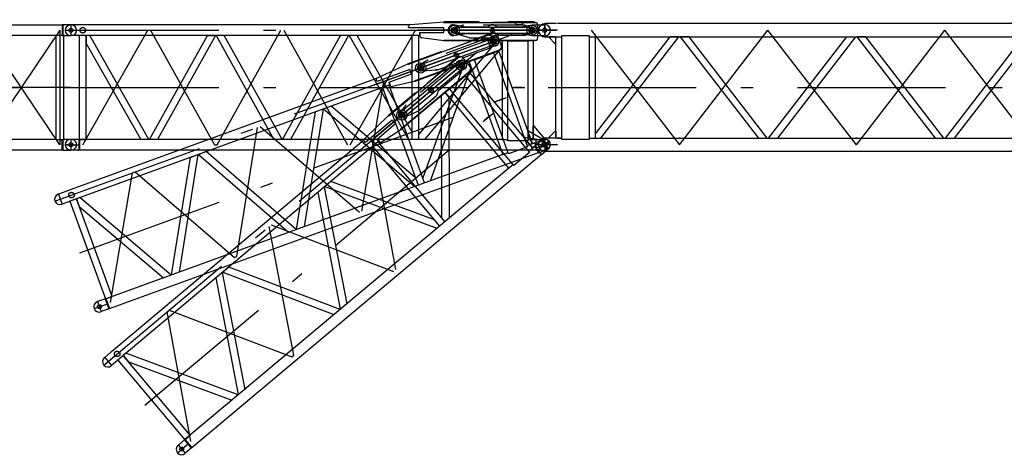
# Model space of a CAD drawing. Extents: x 2278 to 72584, y 12011 to 96322.
# Tile 19 of 29: x 47646 to 60115, y 50037 to 55556. Entities that reach past the tile are written whole.
import ezdxf

# ---------------------------------------------------------------- set-up
doc = ezdxf.new("R2010")
doc.units = 0
doc.header["$LTSCALE"] = 62.5
doc.linetypes.add('CENTER', pattern=[50.5, 30, -9, 2.5, -9])
doc.linetypes.add('HIDDEN', pattern=[12.6, 8.4, -4.2])
doc.layers.add('11', color=7, linetype='CONTINUOUS')

# ---------------------------------------------------------------- blocks, each defined once
blk = doc.blocks.new('*G40')
at = {"layer": '11', "color": 7, "linetype": 'CONTINUOUS'}
for p, q in [((36289, 55490), (36294, 55490)), ((36294, 55490), (36395, 55490)), ((36294, 55490), (36299, 55490)), ((36382, 55490), (36377, 55490)), ((36395, 55490), (36395, 55481)), ((36395, 55490), (36395, 55355)), ((36405, 55489), (36395, 55490)), ((37411, 55489), (36405, 55489)), ((37411, 55489), (38387, 55489)), ((39364, 55489), (38387, 55489)), ((39364, 55489), (40341, 55489)), ((41317, 55489), (40341, 55489)), ((41317, 55489), (42294, 55489)), ((43271, 55489), (42294, 55489)), ((43271, 55489), (44247, 55489)), ((45224, 55489), (44247, 55489)), ((45224, 55489), (46201, 55489)), ((47177, 55489), (46201, 55489)), ((47177, 55489), (48183, 55489)), ((48194, 55490), (48183, 55489)), ((48183, 55489), (48183, 55356)), ((48294, 55490), (48194, 55490)), ((48194, 55490), (48194, 55481)), ((48194, 55490), (48194, 55355)), ((48289, 55490), (48294, 55490)), ((48299, 55490), (48294, 55490)), ((36294, 55355), (36289, 55355)), ((36398, 55355), (36294, 55355)), ((36294, 55355), (36299, 55355)), ((36382, 55355), (36377, 55355)), ((36383, 54039), (36383, 55356)), ((36383, 55356), (36485, 55356)), ((36405, 55356), (36383, 55356)), ((36485, 55356), (36485, 54039)), ((36485, 55356), (37411, 55356)), ((38387, 55356), (37411, 55356)), ((38387, 55356), (39364, 55356)), ((40341, 55356), (39364, 55356)), ((40341, 55356), (41317, 55356)), ((42294, 55356), (41317, 55356)), ((42294, 55356), (43271, 55356)), ((44247, 55356), (43271, 55356)), ((44247, 55356), (45224, 55356)), ((46201, 55356), (45224, 55356)), ((46201, 55356), (47177, 55356)), ((48103, 55356), (47177, 55356)), ((48205, 55356), (48103, 55356)), ((48103, 55356), (48103, 54039)), ((48183, 55356), (48205, 55356)), ((48191, 55355), (48294, 55355)), ((48205, 54039), (48205, 55356)), ((36289, 54040), (36294, 54040)), ((36294, 54040), (36395, 54040)), ((36294, 54040), (36299, 54040)), ((36405, 54039), (36383, 54039)), ((36485, 54039), (36383, 54039)), ((36395, 54040), (36395, 54031)), ((36395, 54040), (36395, 53905)), ((36485, 54039), (37411, 54039)), ((37411, 54039), (38387, 54039)), ((39364, 54039), (38387, 54039)), ((39364, 54039), (40341, 54039)), ((41317, 54039), (40341, 54039)), ((41317, 54039), (42294, 54039)), ((43271, 54039), (42294, 54039)), ((43271, 54039), (44247, 54039)), ((45224, 54039), (44247, 54039)), ((45224, 54039), (46201, 54039)), ((47177, 54039), (46201, 54039)), ((48103, 54039), (47177, 54039)), ((48103, 54039), (48205, 54039)), ((48183, 53906), (48183, 54039)), ((48183, 54039), (48205, 54039)), ((48294, 54040), (48194, 54040)), ((48194, 54040), (48194, 54031)), ((48194, 54040), (48194, 53905)), ((48206, 54040), (48212, 54040)), ((36294, 53905), (36289, 53905)), ((36398, 53905), (36294, 53905)), ((36294, 53905), (36299, 53905)), ((36405, 53906), (36395, 53905)), ((37411, 53906), (36405, 53906)), ((38387, 53906), (37411, 53906)), ((38387, 53906), (39364, 53906)), ((40341, 53906), (39364, 53906)), ((40341, 53906), (41317, 53906)), ((42294, 53906), (41317, 53906)), ((42294, 53906), (43271, 53906)), ((44247, 53906), (43271, 53906)), ((44247, 53906), (45224, 53906)), ((46201, 53906), (45224, 53906)), ((46201, 53906), (47177, 53906)), ((47177, 53906), (48183, 53906)), ((48194, 53905), (48183, 53906)), ((48191, 53905), (48294, 53905)), ((48206, 53905), (48212, 53905))]:
    blk.add_line(p, q, dxfattribs=at)
at = {"layer": '11', "color": 7, "linetype": 'CENTER'}
for p, q in [((36294, 55556), (36294, 53799)), ((36294, 55490), (36294, 55355)), ((36294, 55489), (36294, 55356)), ((48206, 55490), (48212, 55490)), ((48294, 55490), (48294, 55355)), ((48294, 55489), (48294, 55356)), ((36294, 55422), (36223, 55422)), ((36406, 55422), (36294, 55422)), ((37411, 55422), (36434, 53972)), ((37411, 53972), (36434, 55422)), ((38387, 53972), (37411, 55422)), ((38387, 55422), (37411, 53972)), ((39364, 55422), (38387, 53972)), ((39364, 53972), (38387, 55422)), ((40341, 53972), (39364, 55422)), ((40341, 55422), (39364, 53972)), ((41317, 55422), (40341, 53972)), ((41317, 53972), (40341, 55422)), ((42294, 53972), (41317, 55422)), ((42294, 55422), (41317, 53972)), ((43271, 55422), (42294, 53972)), ((43271, 53972), (42294, 55422)), ((44247, 53972), (43271, 55422)), ((44247, 55422), (43271, 53972)), ((45224, 55422), (44247, 53972)), ((45224, 53972), (44247, 55422)), ((46201, 53972), (45224, 55422)), ((46201, 55422), (45224, 53972)), ((47177, 55422), (46201, 53972)), ((47177, 53972), (46201, 55422)), ((48154, 53972), (47177, 55422)), ((48154, 55422), (47177, 53972)), ((48154, 55422), (48154, 53972)), ((48235, 55422), (48353, 55422)), ((48212, 55355), (48201, 55355)), ((48294, 54697), (36294, 54697)), ((36294, 54697), (48294, 54697)), ((36294, 54040), (36294, 53905)), ((36294, 54040), (36294, 53905)), ((36382, 54040), (36377, 54040)), ((48294, 54040), (48294, 53905)), ((48294, 54039), (48294, 53906)), ((36367, 53972), (36183, 53972)), ((36377, 53905), (36388, 53905)), ((48335, 53972), (48238, 53972))]:
    blk.add_line(p, q, dxfattribs=at)
at = {"layer": '11', "color": 7, "linetype": 'CONTINUOUS'}
for centre in [(36294, 55422), (48294, 55422), (36294, 53972), (48294, 53972), (48294, 53972)]:
    blk.add_circle(centre, 25, dxfattribs=at)
for centre, start, end in [((36289, 55422), 90, 180), ((48299, 55422), 0, 90), ((36289, 55422), 180, -90), ((48299, 55422), -90, 0), ((36289, 53972), 90, 180), ((48299, 53972), 0, 94.2246), ((36289, 53972), 180, -90), ((48299, 53972), -94.2253, 0)]:
    blk.add_arc(centre, 67.5, start, end, dxfattribs=at)
blk = doc.blocks.new('*G42')
at = {"layer": '11', "color": 7, "linetype": 'HIDDEN'}
for p, q in [((53140, 55492), (53160, 55492)), ((53160, 55492), (53302, 55467)), ((53992, 55467), (54134, 55492)), ((54134, 55492), (54205, 55492)), ((53302, 55377), (53160, 55354)), ((53302, 55467), (53579, 55467)), ((53579, 55377), (53302, 55377)), ((53686, 55467), (53992, 55467)), ((53992, 55377), (53686, 55377)), ((54134, 55352), (53992, 55377)), ((53160, 55354), (53140, 55354)), ((54208, 55352), (54134, 55352))]:
    blk.add_line(p, q, dxfattribs=at)
at = {"layer": '11', "color": 7, "linetype": 'CONTINUOUS'}
for p, q in [((54205, 55492), (54299, 55492)), ((54299, 55351), (54208, 55351))]:
    blk.add_line(p, q, dxfattribs=at)
at = {"layer": '11', "color": 7, "linetype": 'CENTER'}
for p, q in [((54294, 55484), (54294, 55366)), ((54294, 55369), (54294, 55477))]:
    blk.add_line(p, q, dxfattribs=at)
at = {"layer": '11', "color": 7, "linetype": 'HIDDEN'}
for centre, radius, start, end in [((53140, 55423), 69.3, 90, -89.5209), ((53632, 55422), 70, 40.0008, 139.8162), ((53632, 55422), 70, -140.0136, -40.1776)]:
    blk.add_arc(centre, radius, start, end, dxfattribs=at)
at = {"layer": '11', "color": 7, "linetype": 'CONTINUOUS'}
blk.add_arc((54297, 55421), 70.1, -87.9355, 87.8656, dxfattribs=at)
blk = doc.blocks.new('*G41')
at = {"layer": '11', "color": 7, "linetype": 'CENTER'}
for p, q in [((52942, 55422), (54294, 55422)), ((52942, 55422), (54434, 55422)), ((54246, 55422), (53128, 55422)), ((53150, 55378), (53150, 55465)), ((53150, 55414), (53150, 55439)), ((53150, 55410), (53150, 55437)), ((53632, 55383), (53632, 55460)), ((54134, 55370), (54134, 55476)), ((54134, 55422), (54134, 55465)), ((54134, 55411), (54134, 55431)), ((54134, 55420), (54134, 55424)), ((54134, 55420), (54134, 55424)), ((54134, 55422), (54134, 55385))]:
    blk.add_line(p, q, dxfattribs=at)
at = {"layer": '11', "color": 7, "linetype": 'CONTINUOUS'}
blk.add_circle((53632, 55422), 27.5, dxfattribs=at)
at = {"layer": '11', "color": 7, "linetype": 'CENTER'}
blk.add_circle((54134, 55422), 22.5, dxfattribs=at)
at = {"layer": '11', "color": 7, "linetype": 'CONTINUOUS'}
blk.add_arc((54134, 55422), 22.5, -90, 90, dxfattribs=at)
at = {"layer": '11', "color": 7, "linetype": 'HIDDEN'}
blk.add_arc((54134, 55422), 22.5, -90, 90, dxfattribs=at)
at = {"layer": '11', "color": 7, "linetype": 'CONTINUOUS'}
blk.add_blockref('*G42', (0, 0), dxfattribs=at)
blk = doc.blocks.new('*G43')
at = {"layer": '11', "color": 7, "linetype": 'CONTINUOUS'}
for p, q in [((48294, 55490), (48289, 55490)), ((48395, 55490), (48294, 55490)), ((48404, 55489), (48395, 55490)), ((52578, 55489), (48404, 55489)), ((52593, 55495), (53016, 55527)), ((53016, 55527), (53016, 55522)), ((53017, 55522), (54177, 55522)), ((53463, 55527), (53022, 55527)), ((53022, 55527), (53022, 55522)), ((53022, 55522), (53463, 55522)), ((53463, 55522), (53463, 55527)), ((53463, 55522), (53463, 55525)), ((53463, 55525), (53466, 55522)), ((53463, 55525), (53463, 55525)), ((53463, 55525), (53463, 55525)), ((53463, 55524), (53463, 55525)), ((53463, 55523), (53464, 55524)), ((53465, 55524), (53463, 55522)), ((53466, 55522), (53463, 55522)), ((53464, 55524), (53464, 55523)), ((53464, 55522), (53465, 55523)), ((53465, 55523), (53465, 55522)), ((53465, 55522), (53465, 55523)), ((53466, 55523), (53466, 55522)), ((53829, 55525), (53826, 55522)), ((53826, 55522), (53829, 55522)), ((54160, 55527), (53829, 55527)), ((53829, 55527), (53829, 55522)), ((53829, 55524), (53829, 55525)), ((53829, 55525), (53829, 55525)), ((53829, 55522), (53829, 55525)), ((53829, 55522), (54160, 55522)), ((53917, 55522), (53917, 55517)), ((53937, 55497), (53997, 55497)), ((54017, 55517), (54017, 55522)), ((54160, 55522), (54160, 55527)), ((52570, 55456), (52570, 55470)), ((52575, 55456), (52570, 55456)), ((53017, 55453), (52575, 55453)), ((52712, 55350), (52712, 55388)), ((52714, 55350), (52714, 55392)), ((52714, 55392), (53017, 55392)), ((53017, 55392), (53017, 55453)), ((53150, 55459), (53197, 55462)), ((53150, 55455), (53150, 55459)), ((53150, 55385), (53150, 55390)), ((53197, 55382), (53150, 55385)), ((53197, 55462), (54106, 55462)), ((54100, 55382), (53197, 55382)), ((54081, 55382), (54100, 55382)), ((54084, 55464), (54089, 55463)), ((54106, 55462), (54134, 55452)), ((54134, 55393), (54108, 55384)), ((54108, 55384), (54116, 55386)), ((54134, 55452), (54134, 55445)), ((54134, 55452), (54134, 55445)), ((54134, 55400), (54134, 55393)), ((48294, 55355), (48289, 55355)), ((48395, 55355), (48294, 55355)), ((48395, 55355), (48404, 55356)), ((48488, 55356), (48399, 55356)), ((48399, 55356), (48399, 54039)), ((52709, 55356), (48404, 55356)), ((48488, 54039), (48488, 55356)), ((48533, 55356), (48488, 55356)), ((48488, 55356), (48488, 55254)), ((48488, 55254), (49180, 54039)), ((49282, 54039), (48533, 55356)), ((49290, 54039), (50023, 55356)), ((50125, 55356), (49392, 54039)), ((50023, 55356), (50125, 55356)), ((50234, 55356), (50132, 55356)), ((50132, 55356), (50866, 54039)), ((50968, 54039), (50234, 55356)), ((50975, 54039), (51709, 55356)), ((51810, 55356), (51077, 54039)), ((51818, 55356), (52568, 54039)), ((52612, 54140), (51921, 55356)), ((52270, 55356), (52220, 55356)), ((52428, 55356), (52378, 55356)), ((52585, 55356), (52535, 55356)), ((52612, 55344), (52612, 54039)), ((52701, 54039), (52701, 55356)), ((53688, 55288), (52701, 54105)), ((52712, 55352), (52707, 55356)), ((52707, 55356), (52712, 55356)), ((52717, 55356), (52711, 55356)), ((52712, 55356), (52712, 55352)), ((52712, 55353), (52712, 55352)), ((52712, 55352), (52712, 55352)), ((53015, 55288), (52733, 55325)), ((53016, 55293), (53015, 55288)), ((54177, 55293), (53017, 55293)), ((53022, 55288), (53022, 55293)), ((53022, 55293), (54160, 55293)), ((54160, 55288), (53022, 55288)), ((53343, 55327), (53319, 55334)), ((53518, 55328), (53618, 55328)), ((53754, 55288), (53688, 55288)), ((53754, 55209), (53754, 55288)), ((53856, 55288), (53754, 55288)), ((53754, 55288), (53754, 54039)), ((53826, 54020), (53826, 55288)), ((53826, 55288), (54082, 55288)), ((54154, 55288), (54053, 55288)), ((54082, 55288), (54082, 54020)), ((54154, 54039), (54154, 55288)), ((54160, 55293), (54160, 55288)), ((52778, 54039), (53754, 55209)), ((54161, 54205), (54146, 54205)), ((54146, 54205), (54146, 54039)), ((54294, 54045), (54161, 54205)), ((48294, 54040), (48289, 54040)), ((48399, 54040), (48294, 54040)), ((48395, 54040), (48395, 53905)), ((48399, 54039), (48488, 54039)), ((53755, 54039), (48404, 54039)), ((48404, 54039), (48404, 53906)), ((48871, 54039), (48859, 54039)), ((50135, 54039), (50123, 54039)), ((51820, 54039), (51808, 54039)), ((53237, 54039), (53225, 54039)), ((53755, 54044), (53749, 54039)), ((53749, 54039), (53755, 54039)), ((53750, 54039), (53750, 54039)), ((53752, 54039), (53751, 54040)), ((53751, 54040), (53753, 54039)), ((53754, 54039), (53752, 54041)), ((53752, 54041), (53755, 54039)), ((53753, 54043), (53755, 54041)), ((53755, 54040), (53753, 54042)), ((53754, 54044), (53754, 54043)), ((53755, 54042), (53754, 54043)), ((53754, 54039), (53826, 54039)), ((53755, 54044), (53755, 54044)), ((53755, 54039), (53755, 54044)), ((54082, 54020), (53826, 54020)), ((54082, 54039), (54154, 54039)), ((54146, 54039), (54185, 54039)), ((54185, 54039), (54155, 54039)), ((54185, 54040), (54294, 54040)), ((54185, 54039), (54185, 54040)), ((54185, 53905), (54185, 54039)), ((54294, 54040), (54294, 54045)), ((54294, 54040), (54299, 54040)), ((48294, 53905), (48289, 53905)), ((48395, 53905), (48294, 53905)), ((48404, 53906), (48395, 53905)), ((48404, 53906), (54185, 53906)), ((54185, 53905), (54294, 53905))]:
    blk.add_line(p, q, dxfattribs=at)
at = {"layer": '11', "color": 7, "linetype": 'CENTER'}
for p, q in [((48294, 55490), (48294, 55355)), ((48389, 55490), (48383, 55490)), ((48222, 55422), (48406, 55422)), ((48294, 55422), (54294, 55422)), ((48444, 53972), (49269, 55422)), ((49269, 55422), (49304, 55422)), ((49304, 55422), (50111, 53972)), ((50111, 55422), (50146, 55422)), ((50146, 53972), (50954, 55422)), ((50989, 55422), (51797, 53972)), ((51832, 53972), (52657, 55422)), ((52515, 55422), (54434, 55422)), ((53128, 55422), (52694, 55422)), ((54246, 55422), (53128, 55422)), ((53150, 55378), (53150, 55465)), ((53150, 55414), (53150, 55439)), ((53150, 55410), (53150, 55437)), ((53632, 55383), (53632, 55460)), ((54134, 55370), (54134, 55476)), ((54134, 55422), (54134, 55465)), ((54134, 55411), (54134, 55431)), ((54134, 55420), (54134, 55424)), ((54134, 55420), (54134, 55424)), ((54134, 55422), (54134, 55385)), ((54172, 55422), (54246, 55422)), ((48383, 55355), (48394, 55355)), ((48294, 54697), (54294, 54697)), ((48294, 54040), (48294, 53905)), ((48389, 54040), (48383, 54040)), ((54294, 54040), (54294, 53905)), ((54294, 54034), (54294, 53916)), ((48222, 53972), (48406, 53972)), ((48383, 53905), (48394, 53905)), ((50111, 53972), (50146, 53972)), ((54367, 53972), (54183, 53972))]:
    blk.add_line(p, q, dxfattribs=at)
at = {"layer": '11', "color": 7, "linetype": 'HIDDEN'}
for p, q in [((54175, 55522), (53014, 55522)), ((53017, 55522), (53022, 55522)), ((52581, 55422), (52732, 55422)), ((52714, 55378), (52714, 55350)), ((53265, 55486), (53150, 55461)), ((53150, 55461), (53150, 55455)), ((53150, 55390), (53150, 55384)), ((53150, 55384), (53336, 55329)), ((54040, 55487), (53272, 55487)), ((54134, 55452), (54040, 55487)), ((54051, 55362), (54134, 55393)), ((54134, 55445), (54134, 55452)), ((54134, 55393), (54134, 55400)), ((50231, 55356), (50136, 55356)), ((52698, 55356), (52615, 55356)), ((53022, 55293), (53017, 55293)), ((53343, 55328), (53639, 55328)), ((53649, 55331), (53703, 55360)), ((53712, 55362), (54051, 55362)), ((54000, 54697), (53910, 54697)), ((53990, 54697), (53920, 54697)), ((53920, 54697), (53990, 54697))]:
    blk.add_line(p, q, dxfattribs=at)
at = {"layer": '11', "color": 7, "linetype": 'CONTINUOUS'}
blk.add_lwpolyline([(54177, 55522), (54181, 55521), (54186, 55519), (54189, 55517), (54193, 55516), (54195, 55514), (54198, 55512), (54200, 55511), (54201, 55509), (54203, 55507), (54204, 55506)], dxfattribs=at)
at = {"layer": '11', "color": 7, "linetype": 'HIDDEN'}
blk.add_lwpolyline([(53639, 55328), (53640, 55328), (53641, 55328), (53642, 55328), (53643, 55329), (53644, 55329), (53645, 55329), (53646, 55330), (53647, 55330), (53648, 55331), (53649, 55331)], dxfattribs=at)
at = {"layer": '11', "color": 7, "linetype": 'CENTER'}
for centre, radius in [((48444, 55422), 35), ((53150, 55422), 32.5), ((54134, 55422), 22.5)]:
    blk.add_circle(centre, radius, dxfattribs=at)
at = {"layer": '11', "color": 7, "linetype": 'CONTINUOUS'}
for centre, radius in [((53150, 55422), 65), ((53150, 55422), 40), ((53150, 55422), 40), ((53150, 55422), 38), ((53632, 55422), 27.5), ((54132, 55422), 65), ((54134, 55422), 40), ((54134, 55422), 40), ((54134, 55422), 38), ((54134, 55422), 27.5), ((48294, 53972), 25), ((48294, 53972), 25.5)]:
    blk.add_circle(centre, radius, dxfattribs=at)
at = {"layer": '11', "color": 7, "linetype": 'HIDDEN'}
blk.add_circle((53150, 55422), 27.5, dxfattribs=at)
at = {"layer": '11', "color": 7, "linetype": 'CONTINUOUS'}
for centre, radius, start, end in [((48289, 55422), 67.5, 90, 180), ((52595, 55470), 25, 94.338, 179.9978), ((53937, 55517), 20, 180, -90.0262), ((53997, 55517), 20, -90, 0.0175), ((53426, 55408), 784, -7.1854, 7.1852), ((48289, 55422), 67.5, 180, -90), ((53150, 55422), 32.5, 90, -90), ((54100, 55412), 30, -90, -73.3559), ((54100, 55412), 30.1, -90, -73.4224), ((54134, 55422), 22.5, -90, 90), ((52737, 55350), 25, 180, -97.4911), ((54177, 55323), 30, -90, -26.492), ((48289, 53972), 67.5, 90, 180), ((54299, 53972), 67.5, 0, 90), ((48289, 53972), 67.5, 180, -90), ((54299, 53972), 67.5, -90, 0)]:
    blk.add_arc(centre, radius, start, end, dxfattribs=at)
at = {"layer": '11', "color": 7, "linetype": 'HIDDEN'}
for centre, radius, start, end in [((53150, 55422), 32.7, 90.3823, -90.0024), ((53272, 55467), 20.1, 90, 109.1365), ((54134, 55422), 22.5, -90, 90), ((53343, 55348), 20, -109.9948, -89.9982), ((53712, 55342), 20, 90, 118.4098)]:
    blk.add_arc(centre, radius, start, end, dxfattribs=at)
blk = doc.blocks.new('*G45')
at = {"layer": '11', "color": 7, "linetype": 'CENTER'}
for p, q in [((54294, 55512), (54294, 55332)), ((66294, 55512), (66294, 55332)), ((54294, 55422), (54204, 55422)), ((54456, 55422), (54294, 55422)), ((54883, 55422), (56002, 53972)), ((56002, 53972), (57122, 55422)), ((58241, 53972), (57122, 55422)), ((58241, 53972), (59360, 55422)), ((60479, 53972), (59360, 55422)), ((60479, 53972), (61598, 55422)), ((62717, 53972), (61598, 55422)), ((62717, 53972), (63836, 55422)), ((64955, 53972), (63836, 55422)), ((66074, 55422), (64955, 53972)), ((66244, 55422), (66384, 55422)), ((54339, 54697), (66317, 54697)), ((54294, 54062), (54294, 53882)), ((66294, 54062), (66294, 53882)), ((54294, 53972), (54204, 53972)), ((54456, 53972), (54294, 53972)), ((66133, 53972), (66294, 53972)), ((66294, 53972), (66384, 53972))]:
    blk.add_line(p, q, dxfattribs=at)
at = {"layer": '11', "color": 7, "linetype": 'CONTINUOUS'}
for p, q in [((54445, 55506), (54299, 55506)), ((66133, 55506), (54455, 55506)), ((66144, 55506), (66133, 55506)), ((66296, 55506), (66144, 55506)), ((54299, 55339), (54445, 55339)), ((54424, 55339), (54349, 55339)), ((54349, 55339), (54349, 55329)), ((54349, 55329), (54424, 55254)), ((54434, 55329), (54424, 55339)), ((54424, 55254), (54434, 55254)), ((54434, 54056), (54434, 55339)), ((54434, 55339), (54507, 55338)), ((54434, 55254), (54434, 55329)), ((54507, 55352), (54507, 54043)), ((54861, 55352), (54507, 55352)), ((54861, 54043), (54861, 55352)), ((54861, 55338), (66133, 55338)), ((54934, 55339), (54934, 54056)), ((55881, 55338), (54934, 54111)), ((55004, 54056), (55994, 55338)), ((55994, 55338), (55881, 55338)), ((56124, 55338), (56011, 55338)), ((56011, 55338), (57000, 54056)), ((57113, 54056), (56124, 55338)), ((57130, 54056), (58120, 55338)), ((58232, 55338), (57243, 54056)), ((58120, 55338), (58232, 55338)), ((58362, 55338), (58249, 55338)), ((58249, 55338), (59239, 54056)), ((59351, 54056), (58362, 55338)), ((59368, 54056), (60358, 55338)), ((60470, 55338), (59481, 54056)), ((60358, 55338), (60470, 55338)), ((60600, 55338), (60488, 55338)), ((60488, 55338), (61477, 54056)), ((61589, 54056), (60600, 55338)), ((61607, 54056), (62596, 55338)), ((62708, 55338), (61719, 54056)), ((62596, 55338), (62708, 55338)), ((62838, 55338), (62726, 55338)), ((62726, 55338), (63715, 54056)), ((63827, 54056), (62838, 55338)), ((63845, 54056), (64834, 55338)), ((64946, 55338), (63957, 54056)), ((64834, 55338), (64946, 55338)), ((65953, 54056), (64964, 55338)), ((64964, 55338), (65076, 55338)), ((65076, 55338), (66030, 54103)), ((66030, 55338), (66030, 54056)), ((66119, 54056), (66119, 55338)), ((66144, 55339), (66133, 55338)), ((66144, 55339), (66296, 55339)), ((54349, 54066), (54424, 54141)), ((54424, 54141), (54434, 54141)), ((54434, 54141), (54434, 54066)), ((56002, 54121), (56002, 54121)), ((58241, 54121), (58241, 54121)), ((60479, 54121), (60479, 54121)), ((54445, 54056), (54299, 54056)), ((54349, 54056), (54349, 54066)), ((54424, 54056), (54349, 54056)), ((54434, 54066), (54424, 54056)), ((54507, 54056), (54434, 54056)), ((54455, 54056), (54445, 54056)), ((54455, 54056), (54507, 54056)), ((54507, 54043), (54861, 54043)), ((54861, 54056), (66133, 54056)), ((56008, 54056), (55996, 54056)), ((58247, 54056), (58235, 54056)), ((60483, 54056), (60473, 54056)), ((62721, 54056), (62711, 54056)), ((64959, 54056), (64949, 54056)), ((66030, 54056), (65953, 54056)), ((66030, 54103), (66030, 54056)), ((66030, 54056), (66119, 54056)), ((66146, 54056), (66133, 54056)), ((66146, 54056), (66296, 54056)), ((54299, 53889), (54445, 53889)), ((54455, 53888), (54445, 53889)), ((66133, 53888), (54455, 53888)), ((66146, 53889), (66133, 53888)), ((66296, 53889), (66146, 53889))]:
    blk.add_line(p, q, dxfattribs=at)
at = {"layer": '11', "color": 7, "linetype": 'HIDDEN'}
for p, q in [((54412, 54056), (54412, 54056)), ((66177, 54056), (66177, 54056))]:
    blk.add_line(p, q, dxfattribs=at)
at = {"layer": '11', "color": 7, "linetype": 'CONTINUOUS'}
for centre, radius in [((54294, 55422), 27), ((66294, 55422), 27), ((54294, 53972), 32.5), ((66294, 53972), 32.5)]:
    blk.add_circle(centre, radius, dxfattribs=at)
for centre, start, end in [((54299, 55422), 90, -90), ((66296, 55422), -90, 90), ((54299, 53972), 90, -90), ((66296, 53972), -90, 90)]:
    blk.add_arc(centre, 83.5, start, end, dxfattribs=at)
blk = doc.blocks.new('*G64')
at = {"layer": '11', "color": 7, "linetype": 'CENTER'}
for p, q in [((52126, 54726), (53929, 55383)), ((48160, 53283), (53798, 55335)), ((53753, 55318), (52702, 54936)), ((53666, 55231), (53630, 55330)), ((53648, 55280), (53633, 55320)), ((53652, 55270), (53645, 55289)), ((53649, 55278), (53647, 55282)), ((53649, 55278), (53647, 55282)), ((53648, 55280), (53661, 55245)), ((53683, 55293), (53753, 55318)), ((53190, 55071), (53163, 55144)), ((52702, 54936), (52294, 54787)), ((52738, 54902), (52709, 54984)), ((52726, 54935), (52718, 54959)), ((52728, 54932), (52718, 54958)), ((51980, 53130), (52259, 54775)), ((48408, 52601), (54046, 54654)), ((50396, 52554), (50659, 54192)), ((50692, 54204), (51947, 53118)), ((54362, 53997), (54189, 53934)), ((54271, 54036), (54317, 53909)), ((54273, 54030), (54313, 53920)), ((49868, 53904), (49901, 53916)), ((49076, 53616), (49109, 53628)), ((49109, 53628), (50364, 52542)), ((48796, 51971), (49076, 53616)), ((48226, 53379), (48221, 53377)), ((48092, 53258), (48265, 53321)), ((48137, 53346), (48183, 53219)), ((48267, 53250), (48277, 53253)), ((50364, 52542), (50396, 52554)), ((48722, 52016), (48717, 52014)), ((48588, 51895), (48761, 51958)), ((48633, 51984), (48679, 51857)), ((48763, 51887), (48773, 51891))]:
    blk.add_line(p, q, dxfattribs=at)
at = {"layer": '11', "color": 7, "linetype": 'HIDDEN'}
for p, q in [((53652, 55388), (52561, 54991)), ((53537, 55309), (52815, 55046)), ((53638, 55308), (53537, 55309)), ((53590, 55195), (53658, 55253)), ((53640, 55301), (53638, 55308)), ((53658, 55253), (53656, 55259)), ((53272, 55079), (53590, 55195)), ((52564, 54992), (52568, 54994)), ((52809, 55043), (52710, 54980)), ((52937, 54921), (53215, 55022)), ((53223, 55028), (53264, 55074)), ((52710, 54980), (52712, 54975)), ((52735, 54913), (52737, 54907)), ((52737, 54907), (52930, 54920)), ((52189, 54749), (52330, 54800)), ((52329, 54753), (52338, 54726)), ((52647, 54778), (52642, 54776)), ((52321, 54726), (52243, 54698)), ((53770, 54553), (53685, 54522)), ((53760, 54550), (53695, 54526)), ((53695, 54526), (53760, 54550)), ((50002, 53883), (49914, 53850))]:
    blk.add_line(p, q, dxfattribs=at)
at = {"layer": '11', "color": 7, "linetype": 'CONTINUOUS'}
for p, q in [((52564, 54992), (53654, 55389)), ((53636, 55388), (53325, 55274)), ((53327, 55270), (53638, 55383)), ((53638, 55383), (53636, 55388)), ((52753, 54997), (53608, 55308)), ((53326, 55272), (53324, 55269)), ((53324, 55269), (53327, 55270)), ((53325, 55274), (53327, 55270)), ((53326, 55271), (53326, 55272)), ((53326, 55272), (53326, 55272)), ((53327, 55270), (53326, 55272)), ((53410, 55300), (53412, 55295)), ((53437, 55283), (53494, 55304)), ((53506, 55329), (53504, 55334)), ((53586, 55303), (53591, 55303)), ((53608, 55308), (53638, 55308)), ((53658, 55253), (53637, 55235)), ((53637, 55235), (53643, 55240)), ((53638, 55308), (53640, 55301)), ((53638, 55308), (53640, 55301)), ((53656, 55259), (53658, 55253)), ((52981, 55149), (52567, 54998)), ((52568, 54994), (52983, 55144)), ((53732, 55173), (52642, 54776)), ((52647, 54778), (53717, 55167)), ((53718, 55163), (52648, 54773)), ((53629, 55231), (52781, 54922)), ((52983, 55144), (52981, 55149)), ((52983, 55145), (52982, 55147)), ((52982, 55147), (52986, 55146)), ((52982, 55147), (52982, 55147)), ((52982, 55147), (52983, 55147)), ((52982, 55146), (52982, 55147)), ((52983, 55147), (52983, 55146)), ((52983, 55145), (52984, 55147)), ((52986, 55146), (52983, 55145)), ((52984, 55146), (52983, 55145)), ((52984, 55145), (52984, 55146)), ((52985, 55146), (52985, 55145)), ((52985, 55145), (52985, 55146)), ((52985, 55146), (52986, 55145)), ((53405, 55049), (53644, 55136)), ((53612, 55224), (53629, 55231)), ((53713, 55161), (53617, 55126)), ((53644, 55136), (54078, 53945)), ((54140, 53987), (53713, 55161)), ((53717, 55167), (53718, 55163)), ((52175, 54821), (52561, 54996)), ((52561, 54996), (52563, 54992)), ((52567, 54998), (52568, 54994)), ((52711, 54978), (52753, 54997)), ((53275, 55001), (52752, 53552)), ((53101, 54980), (53195, 55015)), ((53337, 55024), (53275, 55001)), ((53432, 55059), (53337, 55024)), ((53364, 54949), (53337, 55024)), ((53337, 55024), (53764, 53850)), ((53838, 53858), (53405, 55049)), ((52587, 54927), (52172, 54775)), ((52324, 54766), (52608, 54869)), ((52608, 54869), (52587, 54927)), ((52712, 54974), (52711, 54978)), ((52736, 54909), (52734, 54913)), ((52781, 54922), (52736, 54909)), ((52847, 53516), (53364, 54949)), ((52937, 54920), (52912, 54919)), ((52163, 54810), (48240, 53383)), ((52166, 54777), (52161, 54790)), ((52171, 54779), (52166, 54777)), ((52336, 54726), (52323, 54761)), ((52338, 54726), (52324, 54766)), ((52642, 54771), (52365, 54710)), ((52641, 54776), (52642, 54771)), ((52648, 54773), (52647, 54778)), ((52332, 54730), (48286, 53258)), ((52067, 54634), (52020, 54617)), ((52215, 54688), (52168, 54671)), ((52244, 54686), (52691, 53459)), ((52774, 53490), (52324, 54727)), ((52330, 54730), (52334, 54731)), ((52335, 54727), (52330, 54730)), ((52339, 54733), (52333, 54731)), ((52334, 54731), (52335, 54727)), ((52335, 54729), (52335, 54728)), ((52335, 54727), (52335, 54727)), ((51919, 54580), (51872, 54563)), ((51152, 52900), (51391, 54388)), ((51487, 54423), (51248, 52934)), ((51494, 54426), (52649, 53444)), ((52656, 53555), (51591, 54461)), ((54090, 54145), (54075, 54140)), ((54075, 54140), (54132, 53984)), ((54269, 54040), (54090, 54145)), ((54132, 53984), (54169, 53997)), ((54169, 53997), (54141, 53987)), ((54168, 53998), (54271, 54036)), ((54169, 53997), (54168, 53998)), ((54214, 53871), (54169, 53997)), ((54271, 54036), (54269, 54040)), ((54271, 54036), (54276, 54037)), ((48782, 51895), (54214, 53872)), ((50006, 53884), (49910, 53849)), ((51146, 52897), (50006, 53884)), ((53764, 53850), (53832, 53875)), ((54078, 53945), (53838, 53858)), ((54072, 53962), (54140, 53987)), ((54214, 53871), (54317, 53909)), ((53765, 53850), (48736, 52020)), ((49569, 52323), (49808, 53812)), ((49903, 53846), (49665, 52358)), ((49808, 53812), (49903, 53846)), ((49910, 53849), (51050, 52862)), ((53763, 53856), (53760, 53848)), ((53762, 53849), (53760, 53850)), ((53760, 53848), (53765, 53850)), ((53760, 53849), (53760, 53849)), ((53761, 53852), (53765, 53850)), ((53761, 53851), (53763, 53850)), ((53764, 53850), (53761, 53851)), ((53764, 53853), (53762, 53854)), ((53765, 53851), (53762, 53853)), ((53762, 53853), (53764, 53852)), ((53763, 53856), (53763, 53856)), ((53765, 53850), (53763, 53856)), ((53763, 53855), (53763, 53854)), ((53278, 53673), (53267, 53669)), ((48231, 53380), (48137, 53346)), ((48240, 53383), (48231, 53380)), ((48137, 53346), (48132, 53344)), ((48277, 53254), (48183, 53219)), ((48277, 53254), (48286, 53258)), ((48365, 53287), (48282, 53256)), ((48282, 53256), (48732, 52019)), ((48407, 53302), (48365, 53287)), ((48816, 52049), (48365, 53287)), ((48365, 53287), (48400, 53191)), ((49562, 52321), (48407, 53302)), ((48183, 53219), (48178, 53218)), ((48400, 53191), (49465, 52286)), ((51947, 53189), (51935, 53184)), ((50363, 52612), (50352, 52608)), ((49175, 52180), (49164, 52176)), ((48732, 52020), (48633, 51984)), ((48727, 52018), (48773, 51891)), ((48732, 52019), (48816, 52049)), ((48736, 52020), (48782, 51895)), ((48633, 51984), (48628, 51982)), ((48773, 51891), (48679, 51857)), ((48782, 51895), (48773, 51891)), ((48679, 51857), (48674, 51855))]:
    blk.add_line(p, q, dxfattribs=at)
blk.add_lwpolyline([(53654, 55389), (53659, 55389), (53663, 55389), (53667, 55388), (53671, 55388), (53674, 55387), (53677, 55387), (53679, 55386), (53681, 55385), (53683, 55384), (53685, 55382)], dxfattribs=at)
at = {"layer": '11', "color": 7, "linetype": 'HIDDEN'}
blk.add_lwpolyline([(53215, 55022), (53216, 55023), (53217, 55023), (53218, 55024), (53219, 55024), (53219, 55025), (53220, 55026), (53221, 55026), (53222, 55027), (53222, 55028), (53223, 55028)], dxfattribs=at)
at = {"layer": '11', "color": 7, "linetype": 'CONTINUOUS'}
for centre, radius in [((53646, 55280), 65), ((53648, 55280), 40), ((53648, 55280), 40), ((53648, 55280), 38), ((53648, 55280), 27.5), ((53176, 55108), 27.5), ((52723, 54944), 65), ((52723, 54944), 40), ((52723, 54944), 40), ((52723, 54944), 38), ((48656, 51919), 25.5), ((48656, 51919), 25)]:
    blk.add_circle(centre, radius, dxfattribs=at)
at = {"layer": '11', "color": 7, "linetype": 'CENTER'}
for centre, radius in [((53648, 55280), 22.5), ((52723, 54944), 32.5), ((48301, 53334), 35)]:
    blk.add_circle(centre, radius, dxfattribs=at)
at = {"layer": '11', "color": 7, "linetype": 'HIDDEN'}
blk.add_circle((52723, 54944), 27.5, dxfattribs=at)
at = {"layer": '11', "color": 7, "linetype": 'CONTINUOUS'}
for centre, radius, start, end in [((52987, 55024), 784, 12.8146, 27.1852), ((53430, 55302), 20, -160, -70.0262), ((53487, 55322), 20, -70, 20.0175), ((53648, 55280), 22.5, -70, 110), ((53619, 55259), 30, -70, -53.3559), ((53619, 55259), 30.1, -70, -53.4224), ((53722, 55201), 30, -70, -6.492), ((52723, 54944), 32.5, 110, -70), ((52185, 54799), 25, 114.338, -160.0022), ((52359, 54734), 25, -160, -77.4911), ((54299, 53974), 67.5, 20, 110), ((54299, 53974), 67.5, -70, 20), ((48155, 53281), 67.5, 110, -160), ((48155, 53281), 67.5, -160, -70), ((48651, 51918), 67.5, 110, -160), ((48651, 51918), 67.5, -160, -70)]:
    blk.add_arc(centre, radius, start, end, dxfattribs=at)
at = {"layer": '11', "color": 7, "linetype": 'HIDDEN'}
for centre, radius, start, end in [((53648, 55280), 22.5, -70, 110), ((52822, 55027), 20.1, 110, 129.1365), ((53279, 55061), 20, 110, 138.4098), ((52723, 54944), 32.7, 110.3823, -70.0024), ((52930, 54940), 20, -89.9948, -69.9982)]:
    blk.add_arc(centre, radius, start, end, dxfattribs=at)
blk = doc.blocks.new('*G65')
at = {"layer": '11', "color": 7, "linetype": 'CENTER'}
for p, q in [((51999, 53939), (53469, 55173)), ((48766, 51226), (53362, 55083)), ((53326, 55052), (52468, 54333)), ((53273, 54940), (53205, 55021)), ((53240, 54980), (53212, 55013)), ((53268, 55004), (53326, 55052)), ((53247, 54972), (53234, 54987)), ((53241, 54979), (53238, 54982)), ((53241, 54979), (53238, 54982)), ((53240, 54980), (53264, 54951)), ((52880, 54627), (52831, 54686)), ((49232, 50671), (53828, 54528)), ((52514, 54314), (52458, 54380)), ((52468, 54333), (52136, 54054)), ((52491, 54341), (52475, 54360)), ((52494, 54338), (52476, 54359)), ((52408, 52389), (52108, 54030)), ((54350, 54019), (54209, 53901)), ((54251, 54024), (54338, 53921)), ((54255, 54020), (54330, 53929)), ((51117, 51306), (50803, 52936)), ((50830, 52958), (52381, 52367)), ((50158, 52394), (50185, 52417)), ((49512, 51853), (49539, 51875)), ((49539, 51875), (51090, 51284)), ((49812, 50212), (49512, 51853)), ((48710, 51180), (48851, 51298)), ((48722, 51278), (48809, 51175)), ((48795, 51339), (48791, 51335)), ((51090, 51284), (51117, 51306)), ((48877, 51232), (48886, 51239)), ((49642, 50069), (49783, 50187)), ((49655, 50167), (49741, 50064)), ((49727, 50228), (49723, 50224)), ((49809, 50121), (49818, 50128))]:
    blk.add_line(p, q, dxfattribs=at)
at = {"layer": '11', "color": 7, "linetype": 'HIDDEN'}
for p, q in [((53207, 55083), (52317, 54337)), ((53221, 55003), (53125, 54969)), ((53225, 54997), (53221, 55003)), ((53125, 54969), (52537, 54476)), ((52955, 54663), (53214, 54881)), ((53214, 54881), (53258, 54958)), ((53258, 54958), (53254, 54963)), ((52927, 54598), (52949, 54655)), ((52694, 54399), (52921, 54590)), ((52533, 54471), (52461, 54377)), ((52461, 54377), (52465, 54373)), ((52511, 54318), (52688, 54396)), ((52319, 54338), (52323, 54342)), ((52507, 54323), (52511, 54318)), ((53603, 54339), (53534, 54281)), ((53595, 54332), (53542, 54287)), ((53542, 54287), (53595, 54332)), ((52471, 54166), (52467, 54163)), ((52050, 53982), (52165, 54079)), ((52182, 54006), (52119, 53953)), ((52180, 54033), (52198, 54012)), ((50292, 52420), (50220, 52359))]:
    blk.add_line(p, q, dxfattribs=at)
at = {"layer": '11', "color": 7, "linetype": 'CONTINUOUS'}
for p, q in [((52319, 54338), (53208, 55084)), ((52496, 54408), (53192, 54992)), ((53192, 55077), (52938, 54864)), ((52942, 54861), (53195, 55074)), ((53195, 55074), (53192, 55077)), ((53192, 54992), (53221, 55003)), ((53221, 55003), (53225, 54997)), ((53221, 55003), (53225, 54997)), ((53355, 54908), (52467, 54163)), ((52471, 54166), (53343, 54898)), ((53346, 54894), (52474, 54162)), ((53239, 54927), (52548, 54347)), ((53009, 54917), (53012, 54913)), ((53041, 54911), (53087, 54950)), ((53089, 54978), (53086, 54982)), ((53174, 54980), (53178, 54982)), ((53225, 54916), (53239, 54927)), ((53258, 54958), (53245, 54934)), ((53245, 54934), (53249, 54941)), ((53254, 54963), (53258, 54958)), ((53341, 54890), (53263, 54825)), ((54144, 53933), (53341, 54890)), ((53343, 54898), (53346, 54894)), ((52938, 54864), (52942, 54861)), ((52940, 54863), (52939, 54859)), ((52939, 54859), (52942, 54861)), ((52940, 54863), (52940, 54863)), ((52942, 54861), (52940, 54863)), ((52940, 54862), (52940, 54862)), ((53090, 54680), (53286, 54843)), ((53286, 54843), (54100, 53873)), ((52658, 54629), (52320, 54345)), ((52323, 54342), (52661, 54625)), ((52661, 54625), (52658, 54629)), ((52661, 54625), (52659, 54628)), ((52659, 54628), (52663, 54627)), ((52659, 54628), (52659, 54628)), ((52660, 54628), (52660, 54627)), ((52660, 54627), (52660, 54627)), ((52661, 54628), (52661, 54627)), ((52663, 54627), (52661, 54625)), ((52661, 54626), (52661, 54627)), ((52661, 54627), (52661, 54625)), ((52662, 54626), (52662, 54627)), ((52662, 54627), (52663, 54627)), ((52663, 54627), (52662, 54627)), ((52663, 54627), (52663, 54627)), ((53035, 54633), (52984, 54591)), ((53113, 54698), (53035, 54633)), ((53086, 54572), (53035, 54633)), ((53035, 54633), (53838, 53676)), ((53905, 53709), (53090, 54680)), ((52828, 54512), (52905, 54576)), ((52984, 54591), (52989, 53050)), ((53090, 53049), (53086, 54572)), ((52462, 54376), (52496, 54408)), ((52465, 54373), (52462, 54376)), ((52695, 54399), (52672, 54389)), ((52012, 54045), (52316, 54342)), ((52364, 54285), (52026, 54001)), ((52316, 54342), (52319, 54338)), ((52320, 54345), (52323, 54342)), ((52403, 54239), (52364, 54285)), ((52510, 54319), (52507, 54323)), ((52548, 54347), (52510, 54319)), ((52171, 54044), (52403, 54239)), ((52469, 54158), (52229, 54005)), ((52466, 54162), (52469, 54158)), ((52474, 54162), (52471, 54166)), ((52005, 54031), (48807, 51348)), ((52191, 54013), (48892, 51246)), ((52019, 54001), (52010, 54011)), ((52023, 54004), (52019, 54001)), ((52198, 54012), (52171, 54044)), ((52196, 54010), (52172, 54040)), ((53031, 52999), (52185, 54008)), ((52189, 54012), (52193, 54015)), ((52195, 54012), (52189, 54012)), ((52196, 54018), (52192, 54014)), ((52193, 54015), (52195, 54012)), ((52194, 54013), (52195, 54012)), ((52195, 54012), (52195, 54012)), ((54043, 54065), (54031, 54055)), ((54031, 54055), (54138, 53928)), ((54248, 54028), (54043, 54065)), ((54167, 53954), (54251, 54024)), ((54251, 54024), (54248, 54028)), ((54251, 54024), (54255, 54027)), ((52096, 53934), (52057, 53901)), ((52124, 53942), (52963, 52942)), ((54100, 53873), (53905, 53709)), ((54089, 53887), (54144, 53933)), ((54138, 53928), (54168, 53953)), ((54168, 53953), (54145, 53934)), ((54168, 53953), (54167, 53954)), ((54254, 53850), (54168, 53953)), ((54254, 53850), (54338, 53921)), ((49825, 50135), (54253, 53851)), ((51975, 53832), (51937, 53800)), ((53839, 53677), (49739, 50237)), ((51854, 53731), (51816, 53699)), ((53835, 53681), (53834, 53673)), ((53834, 53673), (53839, 53677)), ((53838, 53676), (53834, 53676)), ((53836, 53674), (53834, 53675)), ((53834, 53675), (53837, 53675)), ((53834, 53674), (53835, 53673)), ((53835, 53681), (53835, 53681)), ((53839, 53677), (53835, 53681)), ((53835, 53680), (53835, 53680)), ((53835, 53679), (53837, 53678)), ((53836, 53679), (53835, 53679)), ((53838, 53677), (53835, 53678)), ((53835, 53677), (53838, 53677)), ((53838, 53676), (53893, 53723)), ((52898, 53020), (51587, 53506)), ((51709, 51890), (51424, 53370)), ((51502, 53436), (51787, 51955)), ((51508, 53441), (52929, 52913)), ((53441, 53344), (53432, 53336)), ((50295, 52422), (50217, 52357)), ((51703, 51885), (50295, 52422)), ((52356, 52433), (52347, 52425)), ((50133, 52287), (50211, 52352)), ((50418, 50807), (50133, 52287)), ((50211, 52352), (50496, 50872)), ((50217, 52357), (51625, 51820)), ((48722, 51278), (48719, 51275)), ((48799, 51343), (48722, 51278)), ((48807, 51348), (48799, 51343)), ((48957, 51300), (48889, 51243)), ((48991, 51329), (48957, 51300)), ((49804, 50291), (48957, 51300)), ((48957, 51300), (49022, 51222)), ((50412, 50802), (48991, 51329)), ((51065, 51350), (51056, 51342)), ((48809, 51175), (48805, 51171)), ((48886, 51239), (48809, 51175)), ((48886, 51239), (48892, 51246)), ((48889, 51243), (49736, 50234)), ((49022, 51222), (50334, 50736)), ((50097, 50537), (50088, 50530)), ((49736, 50234), (49804, 50291)), ((49655, 50167), (49651, 50164)), ((49735, 50235), (49655, 50167)), ((49731, 50232), (49818, 50128)), ((49739, 50237), (49825, 50135)), ((49818, 50128), (49741, 50064)), ((49825, 50135), (49818, 50128)), ((49741, 50064), (49737, 50061))]:
    blk.add_line(p, q, dxfattribs=at)
blk.add_lwpolyline([(53208, 55084), (53213, 55086), (53217, 55087), (53221, 55088), (53224, 55089), (53227, 55090), (53230, 55090), (53233, 55090), (53235, 55090), (53237, 55089), (53239, 55089)], dxfattribs=at)
at = {"layer": '11', "color": 7, "linetype": 'HIDDEN'}
blk.add_lwpolyline([(52921, 54590), (52922, 54591), (52923, 54591), (52923, 54592), (52924, 54593), (52924, 54594), (52925, 54595), (52925, 54596), (52926, 54597), (52926, 54597), (52927, 54598)], dxfattribs=at)
at = {"layer": '11', "color": 7, "linetype": 'CONTINUOUS'}
for centre, radius in [((53238, 54979), 65), ((53240, 54980), 40), ((53240, 54980), 40), ((53240, 54980), 38), ((53240, 54980), 27.5), ((52855, 54657), 27.5), ((52486, 54348), 65), ((52486, 54348), 40), ((52486, 54348), 40), ((52486, 54348), 38), ((49698, 50115), 25), ((49698, 50115), 25.5)]:
    blk.add_circle(centre, radius, dxfattribs=at)
at = {"layer": '11', "color": 7, "linetype": 'CENTER'}
for centre, radius in [((53240, 54980), 22.5), ((52486, 54348), 32.5), ((48880, 51322), 35)]:
    blk.add_circle(centre, radius, dxfattribs=at)
at = {"layer": '11', "color": 7, "linetype": 'HIDDEN'}
blk.add_circle((52486, 54348), 27.5, dxfattribs=at)
at = {"layer": '11', "color": 7, "linetype": 'CONTINUOUS'}
for centre, radius, start, end in [((53240, 54980), 22.5, -50, 130), ((52706, 54514), 784, 32.8146, 47.1852), ((53028, 54926), 20, -140, -50.0262), ((53074, 54965), 20, -50, 40.0175), ((53220, 54950), 30, -50, -33.3559), ((53220, 54951), 30.1, -50, -33.4224), ((53336, 54931), 30, -50, 13.508), ((52486, 54348), 32.5, 130, -50), ((52030, 54027), 25, 134.338, -140.0022), ((52216, 54027), 25, -140, -57.4911), ((54298, 53975), 67.5, 40, 130), ((54298, 53975), 67.5, -50, 40), ((48762, 51223), 67.5, 130, -140), ((48762, 51223), 67.5, -140, -50), ((49694, 50112), 67.5, 130, -140), ((49694, 50112), 67.5, -140, -50)]:
    blk.add_arc(centre, radius, start, end, dxfattribs=at)
at = {"layer": '11', "color": 7, "linetype": 'HIDDEN'}
for centre, radius, start, end in [((53240, 54980), 22.5, -50, 130), ((52968, 54648), 20, 130, 158.4098), ((52486, 54348), 32.7, 130.3823, -50.0024), ((52550, 54460), 20.1, 130, 149.1365), ((52681, 54415), 20, -69.9948, -49.9982)]:
    blk.add_arc(centre, radius, start, end, dxfattribs=at)

msp = doc.modelspace()

# ---------------------------------------------------------------- block references
at = {"layer": '11', "color": 7, "linetype": 'CONTINUOUS'}
for name in ['*G40', '*G43', '*G41', '*G45', '*G64', '*G65']:
    msp.add_blockref(name, (0, 0), dxfattribs=at)

doc.saveas('drawing.dxf')
